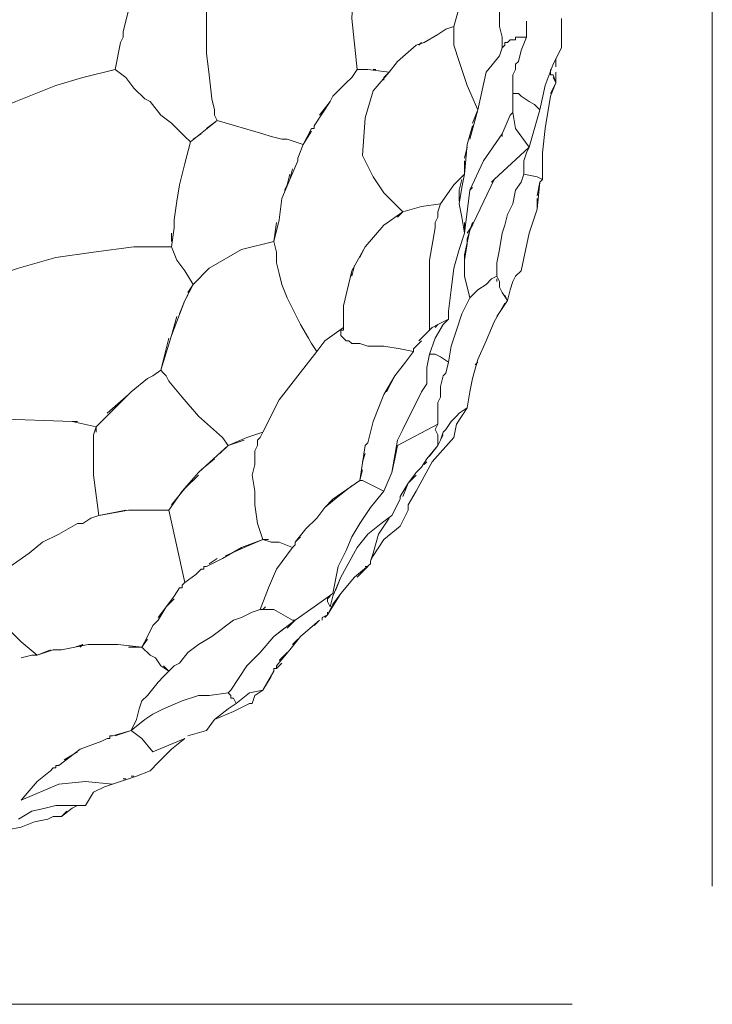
# Model space of a CAD drawing. Header units: inches. Extents: x 196 to 410, y 295 to 508.
# Tile 16 of 19: x 372 to 403, y 403 to 447. Entities that reach past the tile are written whole.
import ezdxf

# ---------------------------------------------------------------- set-up
doc = ezdxf.new("R2010")
doc.units = ezdxf.units.IN
doc.header["$MEASUREMENT"] = 0
doc.layers.add('Livello 1', color=7, linetype='Continuous')

# ---------------------------------------------------------------- blocks, each defined once
blk = doc.blocks.new('block 2')
at = {"layer": 'Livello 1', "color": 7, "lineweight": 9, "true_color": 0xffffff}
for points in [[(387.46, 451.4), (386.98, 449.601), (386.86, 447.32), (387.1, 445.04)], [(393.7, 446.24), (393.7, 446.12), (393.58, 446), (393.58, 446.24), (393.58, 446.48), (393.46, 446.96), (393.46, 447.801), (393.46, 448.641), (393.58, 449), (393.58, 449.48), (393.7, 450.08), (393.82, 450.801)], [(381.1, 450.681), (380.98, 450.32), (380.86, 450.2), (380.74, 449.721), (380.62, 449.24), (380.499, 448.761), (380.38, 447.801), (380.38, 446.841), (380.38, 445.761), (380.499, 444.801), (380.62, 443.721), (380.74, 443.24), (380.74, 443), (380.86, 442.761), (380.259, 442.28)], [(392.74, 449.841), (392.38, 449.12), (392.02, 448.521), (391.66, 447.801), (391.419, 446.96), (391.06, 446.841)], [(376.9, 447.681), (376.66, 446.721)], [(396.22, 447.32), (396.22, 447.2)], [(390.7, 446.601), (391.06, 446.841)], [(391.419, 446.96), (391.419, 446.841)], [(391.66, 445.4), (391.419, 446.12), (391.419, 446.841)], [(394.66, 447.2), (394.66, 446.48)], [(396.22, 447.08), (396.22, 447.2)], [(396.22, 447.2), (396.22, 447.2)], [(396.22, 447.2), (396.22, 447.2)], [(396.22, 447.08), (396.22, 447.08)], [(396.22, 447.08), (396.22, 446.96)], [(396.22, 447.08), (396.22, 447.08)], [(396.22, 446), (396.22, 446.96)], [(376.66, 446.48), (376.54, 446.24)], [(376.66, 446.48), (376.66, 446.721)], [(390.7, 446.601), (390.1, 446.24)], [(390.7, 446.601), (390.7, 446.601)], [(390.7, 446.601), (390.7, 446.601)], [(393.7, 446.24), (393.82, 446.24), (393.94, 446.36)], [(393.94, 446.36), (393.82, 446.24)], [(393.94, 446.36), (394.179, 446.36)], [(394.179, 446.48), (394.179, 446.48)], [(394.66, 446.48), (394.3, 446.48), (394.179, 446.48)], [(394.179, 446.36), (394.179, 446.48)], [(394.179, 446.48), (394.179, 446.48)], [(394.179, 446.36), (394.179, 446.36)], [(394.3, 446.48), (394.3, 446.48)], [(394.66, 446.48), (394.419, 445.881)], [(396.22, 446.721), (396.22, 446)], [(376.3, 445.04), (376.54, 446.24)], [(388.54, 444.92), (388.9, 445.4), (389.74, 446.12)], [(389.74, 446.12), (390.1, 446.24)], [(389.98, 446.24), (389.86, 446.12)], [(393.58, 446), (393.46, 445.641), (392.86, 444.92), (392.499, 443.24)], [(393.58, 446), (393.7, 446.12)], [(393.58, 446), (393.58, 446)], [(393.7, 446.12), (393.7, 446.12)], [(393.7, 446.12), (393.7, 446.12)], [(395.86, 445.28), (396.22, 446)], [(394.3, 445.4), (394.419, 445.881)], [(395.98, 445.521), (395.98, 445.16)], [(373.66, 444.32), (374.86, 444.681), (376.3, 445.04)], [(376.3, 445.04), (376.78, 444.681)], [(386.62, 444.44), (386.86, 444.681), (387.1, 445.04)], [(387.1, 445.04), (386.86, 444.681)], [(387.22, 445.04), (387.1, 445.04)], [(387.22, 445.04), (387.22, 445.04)], [(387.22, 445.04), (387.58, 445.04)], [(387.22, 445.04), (387.22, 445.04)], [(388.54, 444.92), (387.58, 445.04)], [(387.82, 445.04), (387.94, 445.04)], [(391.66, 445.4), (392.02, 444.32), (392.499, 443.24), (392.14, 441.92)], [(394.179, 445.04), (394.06, 444.801)], [(394.3, 445.4), (394.179, 445.28)], [(394.179, 445.04), (394.179, 445.28)], [(395.259, 443.24), (395.499, 444.32), (395.86, 445.28)], [(395.74, 444.92), (395.74, 445.04)], [(395.74, 445.04), (395.74, 445.04)], [(395.74, 445.04), (395.74, 445.04)], [(395.74, 445.04), (395.74, 445.04)], [(395.74, 445.04), (395.74, 445.04)], [(395.74, 445.04), (395.74, 445.04)], [(395.74, 445.04), (395.74, 445.04)], [(377.14, 444.2), (376.78, 444.681)], [(389.14, 438.681), (388.3, 439.521), (387.82, 440.24), (387.339, 441.2), (387.46, 442.881), (387.82, 444.08), (388.54, 444.92)], [(388.3, 444.681), (388.54, 444.92)], [(388.54, 444.92), (388.3, 444.681), (388.3, 444.561)], [(394.06, 444.08), (394.06, 444.801)], [(395.74, 444.801), (395.74, 444.92)], [(395.74, 444.92), (395.74, 444.92)], [(395.74, 444.92), (395.74, 444.92)], [(395.74, 444.92), (395.74, 444.92)], [(395.74, 444.92), (395.74, 444.92)], [(395.74, 444.92), (395.74, 444.92)], [(395.74, 444.92), (395.74, 444.92)], [(395.74, 444.92), (395.74, 444.92)], [(395.74, 444.801), (395.86, 444.801)], [(395.86, 444.801), (395.86, 444.801)], [(395.86, 444.801), (395.98, 444.44)], [(395.98, 444.44), (395.86, 444.681)], [(395.98, 444.92), (395.98, 444.44)], [(370.06, 442.881), (371.86, 443.601), (373.66, 444.32)], [(377.14, 444.2), (377.62, 443.721)], [(386.62, 444.44), (386.02, 443.841)], [(395.98, 444.44), (395.74, 443.841)], [(395.74, 443.96), (395.98, 444.44)], [(377.86, 443.601), (377.62, 443.721)], [(385.419, 443), (385.9, 443.601), (386.02, 443.841)], [(394.06, 443.12), (394.06, 444.08)], [(394.06, 444.08), (394.06, 443.601)], [(394.06, 443.96), (394.06, 443.96)], [(394.3, 443.96), (394.06, 443.96)], [(394.3, 443.96), (394.419, 443.841)], [(394.78, 443.601), (394.419, 443.841)], [(395.499, 442.4), (395.74, 443.841)], [(377.86, 443.601), (378.339, 443)], [(385.9, 443.601), (385.179, 442.521), (385.179, 442.4), (385.06, 442.4)], [(394.06, 443.48), (394.06, 443.24)], [(394.78, 443.601), (395.02, 443.48), (395.259, 443.24), (395.02, 442.4), (394.78, 441.561)], [(395.02, 443.48), (395.02, 443.48)], [(395.259, 443.24), (395.02, 443.48)], [(378.82, 442.641), (378.339, 443)], [(392.259, 442.641), (392.499, 443.24)], [(393.58, 442.16), (393.94, 443)], [(394.78, 441.561), (394.179, 442.4), (394.06, 443.12), (393.94, 443)], [(378.82, 442.641), (379.419, 442.04)], [(380.38, 442.4), (380.86, 442.761), (382.9, 442.16), (383.259, 442.04)], [(384.46, 441.08), (384.7, 441.681), (385.06, 442.4)], [(385.179, 442.521), (385.179, 442.521)], [(385.179, 442.4), (385.179, 442.4)], [(392.02, 441.681), (392.259, 442.521)], [(395.499, 442.4), (395.38, 441.32)], [(379.419, 442.04), (379.66, 441.801), (379.419, 440.841)], [(379.66, 441.801), (380.259, 442.28)], [(380.14, 442.16), (379.78, 441.92)], [(380.259, 442.28), (380.259, 442.28)], [(380.259, 442.28), (380.259, 442.28)], [(383.259, 442.04), (383.74, 441.92)], [(385.06, 442.28), (384.7, 441.681), (384.339, 441.801)], [(391.9, 437.721), (392.14, 439.641), (392.74, 440.96), (393.58, 442.16)], [(393.58, 442.04), (393.58, 442.16)], [(383.98, 441.92), (383.74, 441.92)], [(383.98, 441.92), (384.339, 441.801)], [(384.7, 441.681), (384.46, 441.08), (384.46, 440.96)], [(392.02, 441.681), (391.9, 440.36), (391.419, 439.881)], [(391.9, 441.08), (392.02, 441.561)], [(392.14, 434.841), (391.9, 435.801), (391.9, 436.761), (392.14, 437.841), (393.22, 440.12), (394.78, 441.561)], [(394.419, 440), (394.54, 440.36), (394.54, 440.48), (394.54, 440.96), (394.66, 441.32), (394.78, 441.561)], [(384.46, 441.08), (384.46, 441.08)], [(395.38, 441.2), (395.38, 441.32)], [(395.38, 441.2), (395.38, 440.721)], [(379.419, 440.841), (379.179, 439.881)], [(383.38, 437.36), (383.62, 438.32), (383.74, 439.28), (384.1, 440.12), (384.46, 440.96)], [(391.9, 440.36), (391.9, 440.96)], [(395.38, 440.12), (395.38, 440.721)], [(384.1, 440.36), (383.98, 439.881), (383.86, 439.641)], [(384.22, 440.601), (384.1, 440.12)], [(391.9, 440.36), (391.78, 439.761), (391.66, 439.04), (391.78, 438.44), (391.9, 437.721), (391.66, 437), (391.419, 436.16)], [(395.14, 440.24), (394.54, 440.36)], [(395.38, 440.12), (395.14, 440.24)], [(395.38, 440.601), (395.38, 440.12)], [(379.06, 439.16), (379.179, 439.881)], [(383.98, 439.881), (383.98, 439.881)], [(391.419, 439.881), (390.82, 439.04)], [(390.82, 439.04), (391.419, 439.881)], [(391.66, 439.16), (391.66, 439.641), (391.78, 440.12)], [(392.14, 439.761), (392.14, 439.761)], [(392.259, 439.761), (392.14, 439.641)], [(393.1, 440), (393.22, 440.12)], [(394.179, 439.641), (394.419, 440)], [(395.14, 438.801), (395.259, 440)], [(395.259, 440), (395.14, 439.4)], [(395.38, 440.12), (395.259, 440)], [(394.179, 439.641), (394.06, 439.04)], [(379.06, 439.16), (378.94, 438.32), (378.94, 438.2)], [(388.9, 438.44), (389.14, 438.681), (389.98, 438.92), (390.82, 439.04), (390.7, 438.681), (390.7, 438.44), (390.58, 438.2), (390.58, 437.96), (390.339, 436.521), (390.339, 435.08), (390.339, 434.24), (390.339, 433.881), (390.339, 433.4)], [(391.9, 438.2), (391.9, 437.721), (391.78, 438.44), (391.66, 439.04)], [(393.82, 438.561), (394.06, 439.04)], [(395.14, 439.28), (395.14, 438.801)], [(386.499, 433.521), (386.499, 434.48), (386.86, 436.04), (387.46, 437.12), (388.3, 438.08), (389.14, 438.681)], [(393.82, 438.561), (393.7, 438.08)], [(394.419, 436.04), (394.78, 437.721), (395.14, 438.801)], [(378.94, 438.32), (378.94, 438.32)], [(378.94, 438.2), (378.94, 438.2)], [(378.94, 438.08), (378.94, 438.2)], [(378.94, 438.2), (378.94, 438.2)], [(378.94, 438.08), (378.94, 438.08)], [(378.94, 438.08), (378.94, 437.96)], [(378.94, 438.08), (378.94, 438.08)], [(383.499, 438.2), (383.38, 437.36)], [(392.259, 438.2), (392.02, 437.48)], [(392.02, 437.721), (392.259, 438.08)], [(393.58, 437.721), (393.7, 438.08)], [(378.82, 437.12), (378.94, 437.96)], [(378.82, 437.721), (378.82, 437.36)], [(393.58, 437.721), (393.46, 437)], [(370.419, 435.561), (370.9, 435.801), (371.259, 435.92), (371.98, 436.16), (372.82, 436.4), (373.66, 436.641), (375.339, 436.881), (377.14, 437.12)], [(378.82, 437.12), (377.14, 437.12)], [(378.46, 437.12), (378.82, 437.12), (379.06, 436.521)], [(379.78, 435.44), (380.499, 436.16), (381.94, 437), (383.38, 437.36)], [(383.38, 437.36), (383.499, 436.881)], [(383.38, 437.36), (383.38, 437.36)], [(387.46, 437.12), (387.22, 436.641)], [(391.9, 435.801), (391.9, 436.521), (392.02, 437.24)], [(392.02, 437.24), (392.02, 437.48)], [(383.499, 436.881), (383.499, 436.641), (383.499, 436.4), (383.62, 435.92), (383.74, 435.44), (383.98, 434.841), (384.58, 433.641), (384.94, 433.04), (385.06, 432.801), (385.3, 432.44)], [(393.339, 435.801), (393.339, 436.4), (393.46, 437)], [(379.419, 436.04), (379.06, 436.521)], [(386.98, 436.28), (386.86, 435.801)], [(393.339, 436.4), (393.339, 436.4)], [(393.339, 436.4), (393.339, 436.16)], [(379.419, 436.04), (379.78, 435.44), (379.419, 434.721)], [(386.86, 435.801), (386.86, 435.92)], [(391.419, 436.16), (391.3, 435.2), (391.179, 434.24), (391.179, 433.881), (390.94, 433.761)], [(391.9, 435.801), (391.9, 435.801)], [(392.14, 434.841), (391.9, 435.801)], [(393.339, 435.801), (393.1, 435.681), (392.86, 435.44), (392.499, 435.2), (392.38, 435.08), (392.259, 434.96), (392.14, 434.841)], [(393.339, 436.04), (393.339, 435.801)], [(393.339, 435.801), (393.46, 435.561)], [(394.179, 435.801), (394.06, 435.561)], [(394.179, 435.801), (394.419, 436.04)], [(379.54, 435.08), (379.78, 435.44)], [(393.339, 435.561), (393.339, 435.681)], [(393.46, 435.44), (393.46, 435.561)], [(393.46, 435.44), (393.46, 435.44)], [(393.46, 435.44), (393.46, 435.44)], [(393.46, 435.44), (393.46, 435.44)], [(393.46, 435.44), (393.46, 435.44)], [(393.46, 435.44), (393.46, 435.44)], [(393.46, 435.32), (393.46, 435.44)], [(393.94, 435.2), (394.06, 435.561)], [(379.179, 434.12), (379.419, 434.721), (379.54, 434.96)], [(393.7, 434.96), (393.82, 434.721), (393.339, 434)], [(393.46, 435.32), (393.58, 435.08)], [(393.94, 435.2), (393.82, 434.721), (393.58, 435.08)], [(379.419, 434.721), (378.82, 433.16)], [(391.179, 431.96), (391.3, 432.681), (391.54, 433.4), (391.78, 434.12), (392.14, 434.841)], [(392.14, 434.841), (392.14, 434.841)], [(392.14, 434.841), (392.14, 434.841)], [(392.259, 431.24), (392.499, 432.08), (392.86, 432.92), (393.22, 433.761), (393.7, 434.601)], [(378.339, 431.601), (378.82, 433.16), (379.06, 434)], [(390.7, 433.641), (390.46, 433.521), (390.339, 433.4)], [(390.339, 432.32), (390.58, 433.04), (390.94, 433.641)], [(390.58, 433.521), (390.7, 433.641), (390.94, 433.761), (391.179, 433.881)], [(391.179, 433.881), (390.94, 433.641)], [(391.179, 433.881), (391.179, 434)], [(383.62, 430.28), (384.46, 431.36), (385.3, 432.44), (385.66, 432.92), (386.499, 433.521)], [(386.499, 433.04), (386.38, 433.16), (386.38, 433.28), (386.38, 433.4), (386.499, 433.4), (386.499, 433.521)], [(390.339, 433.4), (389.86, 432.92)], [(390.1, 433.16), (390.339, 433.4)], [(390.339, 433.4), (390.46, 433.521)], [(378.7, 433.04), (378.339, 431.601), (377.98, 431.36)], [(385.66, 432.92), (385.66, 432.92)], [(386.74, 432.92), (386.62, 432.92), (386.499, 433.04)], [(386.499, 433.04), (386.499, 433.04)], [(389.62, 432.44), (389.02, 432.561), (388.3, 432.681), (387.94, 432.681), (387.58, 432.681), (387.22, 432.801), (387.1, 432.801), (386.86, 432.801), (386.74, 432.92)], [(389.74, 432.681), (389.98, 432.92)], [(389.62, 432.44), (389.259, 431.96), (388.78, 431.36), (388.3, 430.521)], [(389.74, 432.681), (389.62, 432.561)], [(389.62, 432.44), (389.62, 432.561)], [(390.339, 432.32), (390.22, 431.721), (390.22, 431)], [(390.339, 432.32), (390.58, 432.32), (390.82, 432.2), (391.179, 431.96), (391.06, 431.48)], [(388.419, 430.641), (388.78, 431.36), (389.259, 431.96)], [(392.499, 431.96), (392.38, 431.841)], [(392.38, 431.841), (392.38, 431.841)], [(377.74, 431.24), (377.98, 431.36), (378.339, 431.601), (378.46, 431.48), (378.58, 431.36), (378.7, 431.12), (379.3, 430.4), (380.02, 429.561), (381.1, 428.601)], [(390.94, 431.36), (391.06, 431.48)], [(377.74, 431.24), (377.02, 430.641)], [(389.98, 430.641), (390.22, 431)], [(390.94, 431.36), (390.82, 430.881)], [(392.14, 430.641), (392.259, 431.24)], [(375.46, 429.08), (377.02, 430.641)], [(376.9, 430.521), (375.94, 429.681)], [(387.82, 429.32), (388.3, 430.521)], [(389.14, 428.96), (389.98, 430.641)], [(390.82, 430.4), (390.82, 430.881)], [(392.14, 430.641), (392.02, 429.92), (391.66, 429.681), (391.54, 429.561)], [(392.02, 429.92), (392.14, 430.641)], [(382.9, 428.841), (383.62, 430.28)], [(390.82, 430.4), (390.7, 430.16)], [(390.7, 429.681), (390.7, 430.16)], [(390.7, 429.681), (390.7, 429.2), (388.9, 428.24)], [(389.74, 426.2), (390.46, 427.521), (391.419, 428.601), (391.54, 429.2), (392.02, 429.92)], [(390.7, 430.04), (390.7, 429.681)], [(391.3, 429.32), (391.54, 429.561), (391.66, 429.681), (392.02, 429.92)], [(369.82, 429.32), (371.02, 429.44), (374.38, 429.32), (375.46, 429.08)], [(374.38, 429.32), (374.62, 429.32)], [(387.82, 429.32), (387.58, 428.36)], [(390.7, 429.2), (390.58, 428.96)], [(391.3, 429.32), (391.06, 428.96)], [(391.54, 429.561), (391.419, 429.44)], [(391.54, 429.561), (391.54, 429.561)], [(375.46, 429.08), (375.339, 428.721)], [(375.46, 428.841), (375.46, 429.08)], [(382.9, 428.841), (382.179, 428.601)], [(382.9, 428.841), (382.78, 428.601), (382.66, 428.48), (382.66, 428.24), (382.54, 428), (382.54, 427.4), (382.419, 426.92), (382.54, 426.2), (382.54, 425.601), (382.66, 424.761), (382.78, 424.4), (382.9, 424.04)], [(389.02, 428.721), (389.14, 428.96)], [(390.58, 429.08), (390.58, 429.08)], [(390.58, 429.08), (390.58, 429.08)], [(390.58, 429.08), (390.58, 429.08)], [(390.58, 428.96), (390.58, 428.96)], [(390.58, 428.96), (390.58, 428.96)], [(390.7, 428.721), (390.58, 428.96)], [(390.94, 428.841), (390.82, 428.48), (390.7, 428.24), (390.7, 428.601)], [(390.94, 428.841), (391.06, 428.96)], [(375.339, 428.36), (375.339, 428.721)], [(375.339, 428.36), (375.339, 427.641), (375.339, 427.521)], [(380.98, 427.881), (381.339, 428.24), (382.179, 428.601)], [(381.1, 428.601), (381.339, 428.24)], [(382.06, 428.48), (381.339, 428.24)], [(382.179, 428.601), (382.179, 428.601)], [(382.179, 428.601), (382.179, 428.601)], [(387.22, 426.681), (387.46, 428.24), (387.58, 428.36)], [(388.66, 427.04), (388.9, 428.48)], [(389.02, 428.721), (388.9, 428.48)], [(390.7, 428.48), (390.7, 428.24), (390.22, 427.641)], [(390.7, 428.721), (390.7, 428.601)], [(390.7, 428.601), (390.7, 428.601)], [(390.7, 428.601), (390.7, 428.601)], [(390.82, 428.48), (390.94, 428.721)], [(381.339, 428.24), (380.02, 427.04)], [(388.9, 428.24), (388.78, 427.641), (388.66, 427.04), (388.3, 426.2), (387.339, 426.681)], [(387.46, 427.881), (387.339, 427.521)], [(387.46, 428.24), (387.46, 428.24)], [(390.339, 427.761), (390.7, 428.24)], [(375.339, 427.641), (375.339, 427.641)], [(375.339, 427.521), (375.339, 426.92)], [(375.339, 427.521), (375.339, 427.521)], [(375.339, 427.521), (375.339, 427.521)], [(375.339, 427.521), (375.339, 427.521)], [(380.14, 427.16), (380.74, 427.641)], [(389.98, 427.28), (390.22, 427.641)], [(390.22, 427.521), (390.1, 427.4)], [(390.22, 427.641), (390.22, 427.641)], [(390.22, 427.641), (390.22, 427.641)], [(378.7, 425.36), (379.3, 426.2), (380.02, 427.04)], [(387.339, 427.16), (387.22, 426.681), (386.02, 425.841), (385.66, 425.48)], [(389.38, 426.561), (389.74, 427.04)], [(389.98, 427.28), (389.74, 427.04)], [(376.78, 425.36), (375.58, 425.12), (375.339, 426.92)], [(380.02, 426.92), (379.419, 426.32), (378.82, 425.601)], [(387.22, 426.681), (387.339, 426.681)], [(387.339, 426.681), (387.339, 426.681)], [(387.339, 426.681), (387.339, 426.681)], [(387.339, 426.681), (387.339, 426.681)], [(387.339, 426.681), (387.339, 426.681)], [(387.58, 426.561), (387.58, 426.561)], [(389.74, 426.92), (389.38, 426.561), (389.02, 425.96), (389.02, 425.841), (388.66, 425.12)], [(389.14, 425.96), (389.38, 426.561)], [(385.3, 425), (385.66, 425.48), (386.259, 425.96), (386.86, 426.44)], [(388.3, 426.2), (387.7, 425.48)], [(389.38, 425.601), (389.74, 426.2)], [(386.02, 425.841), (386.02, 425.841)], [(388.66, 425.12), (389.02, 425.841)], [(389.02, 425.96), (389.02, 425.96)], [(375.58, 425.12), (376.9, 425.36)], [(378.7, 425.36), (378.58, 425.36), (377.74, 425.36), (376.9, 425.36)], [(377.02, 425.36), (377.86, 425.36), (378.58, 425.36)], [(378.7, 425.36), (379.419, 422.12)], [(386.02, 421.641), (386.259, 422.841), (386.62, 423.561), (386.86, 424.16), (387.22, 424.761), (387.7, 425.48)], [(389.02, 424.641), (389.38, 425.36)], [(389.38, 425.36), (389.38, 425.601)], [(374.86, 424.761), (375.22, 425), (375.58, 425.12)], [(385.3, 425), (384.82, 424.521), (384.339, 423.92), (384.339, 423.801), (384.22, 423.681), (383.62, 423.92), (383.259, 423.92)], [(387.1, 423.681), (387.58, 424.28), (388.179, 424.761), (388.66, 425.12)], [(387.82, 423.32), (387.7, 423.08), (387.82, 423.44), (388.06, 424.28), (388.3, 424.641), (388.54, 425)], [(374.62, 424.761), (373.78, 424.28), (373.06, 423.92), (372.46, 423.44), (371.62, 422.841), (371.02, 422.841), (370.179, 422.841)], [(374.62, 424.761), (374.86, 424.761)], [(389.02, 424.641), (388.3, 424.04), (387.82, 423.32)], [(382.9, 424.04), (381.94, 423.681), (381.1, 423.2)], [(381.22, 423.32), (382.06, 423.681), (382.9, 424.04), (383.259, 423.92), (383.62, 423.92)], [(383.14, 424.04), (382.9, 424.04)], [(384.339, 423.92), (384.58, 424.16)], [(387.58, 424.16), (387.58, 424.16)], [(384.22, 423.681), (383.499, 422.721)], [(384.339, 423.801), (384.22, 423.681)], [(386.38, 422.36), (387.1, 423.681)], [(380.38, 422.841), (381.1, 423.2)], [(380.86, 423.2), (380.499, 422.96)], [(387.7, 422.96), (387.7, 423.08)], [(387.82, 423.44), (387.82, 423.44)], [(383.499, 422.721), (383.14, 421.881), (382.78, 420.92), (382.419, 420.801), (382.179, 420.681), (381.94, 420.561), (381.58, 420.44), (380.62, 419.721), (380.02, 419.36), (379.54, 419), (379.179, 418.521), (378.94, 418.4), (378.7, 418.16)], [(379.3, 422), (379.419, 422.12), (379.9, 422.48), (380.14, 422.721)], [(380.259, 422.721), (380.14, 422.721), (379.9, 422.48)], [(380.259, 422.721), (380.259, 422.841)], [(380.38, 422.841), (380.259, 422.841)], [(387.7, 422.96), (386.98, 422.36), (386.38, 421.641), (385.78, 420.681), (385.66, 420.561)], [(387.1, 422.36), (387.46, 422.721)], [(387.46, 422.721), (387.1, 422.36)], [(387.46, 422.721), (387.58, 422.841)], [(387.58, 422.841), (387.46, 422.841)], [(386.02, 421.521), (386.38, 422.36)], [(386.38, 422.36), (386.14, 421.761)], [(379.3, 422), (379.3, 421.881), (379.179, 421.881), (378.94, 421.521)], [(379.179, 421.881), (379.179, 421.881)], [(379.3, 421.881), (379.3, 421.881)], [(378.22, 420.561), (378.58, 421.04), (378.94, 421.521)], [(378.94, 421.4), (378.58, 421.04)], [(386.02, 421.641), (385.179, 421.04), (384.339, 420.44)], [(386.38, 421.641), (386.02, 421.16), (385.78, 420.681)], [(385.9, 421.521), (385.78, 421.4), (385.78, 421.28), (385.9, 421.04)], [(386.02, 421.521), (385.9, 421.04)], [(378.58, 421.04), (378.22, 420.44)], [(382.78, 420.92), (382.78, 420.92)], [(382.78, 420.92), (383.14, 420.92)], [(383.02, 421.04), (382.9, 420.92)], [(383.38, 420.92), (383.14, 420.92)], [(383.259, 420.92), (383.38, 420.92)], [(383.38, 420.92), (384.22, 420.44), (384.339, 420.44)], [(377.98, 420.2), (378.22, 420.44)], [(383.38, 419.721), (384.339, 420.44)], [(384.339, 420.44), (383.98, 420.08)], [(384.58, 419.721), (385.419, 420.44)], [(385.419, 420.44), (385.179, 420.2)], [(385.78, 420.681), (385.54, 420.561)], [(385.54, 420.44), (385.54, 420.561)], [(385.78, 420.801), (385.78, 420.681)], [(371.38, 420.08), (371.499, 420.08), (372.1, 419.48), (372.82, 418.881)], [(377.98, 420.2), (377.74, 419.721)], [(383.86, 420.08), (383.38, 419.721)], [(377.74, 419.601), (377.499, 419.24), (376.419, 419.36)], [(377.499, 419.24), (377.74, 419.721)], [(383.38, 419.721), (382.78, 419), (382.179, 418.4), (381.46, 417.32), (381.339, 417.2)], [(384.58, 419.721), (384.1, 419.12), (383.499, 418.4)], [(384.22, 419.36), (384.46, 419.601)], [(372.82, 418.881), (373.54, 419.12)], [(373.419, 419.12), (372.82, 418.881)], [(373.66, 419.12), (373.54, 419.12)], [(373.66, 419.12), (373.78, 419.12)], [(373.66, 419.12), (373.66, 419.12)], [(373.66, 419.12), (373.66, 419.12)], [(375.1, 419.36), (373.9, 419.12), (373.78, 419.12)], [(373.78, 419.12), (373.78, 419.12)], [(373.78, 419.12), (373.78, 419.12)], [(373.9, 419.12), (373.9, 419.12)], [(374.499, 419.24), (374.86, 419.36)], [(374.86, 419.36), (374.74, 419.24)], [(375.1, 419.36), (376.179, 419.36), (376.3, 419.36), (376.419, 419.36)], [(375.94, 419.36), (375.339, 419.36)], [(376.179, 419.36), (376.179, 419.36)], [(376.3, 419.36), (376.3, 419.36)], [(376.419, 419.36), (376.419, 419.36)], [(376.419, 419.36), (376.419, 419.36)], [(376.9, 419.24), (377.499, 419.24)], [(377.86, 418.881), (377.499, 419.24)], [(372.82, 418.881), (372.58, 418.881), (372.1, 418.761)], [(377.86, 418.881), (378.1, 418.761)], [(378.339, 418.4), (378.1, 418.761)], [(383.62, 418.641), (383.98, 419)], [(378.339, 418.4), (378.7, 418.16), (378.46, 417.92), (378.22, 417.681), (377.74, 417.08), (377.499, 416.841), (377.38, 416.48), (377.259, 416), (377.02, 415.521)], [(378.7, 418.16), (378.46, 418.4)], [(382.179, 418.4), (382.179, 418.4)], [(383.499, 418.28), (383.38, 418.28)], [(383.38, 418.28), (383.38, 418.16)], [(383.38, 418.28), (383.38, 418.28)], [(383.499, 418.28), (383.74, 418.521)], [(383.74, 418.521), (383.499, 418.28)], [(383.499, 418.28), (383.499, 418.4)], [(382.9, 417.32), (383.38, 418.16)], [(383.259, 417.92), (382.9, 417.32)], [(383.38, 418.16), (383.38, 418.16)], [(383.38, 418.16), (383.38, 418.16)], [(381.7, 416.721), (382.3, 417.2), (382.9, 417.32), (382.54, 417.08)], [(377.02, 415.521), (377.62, 416), (377.98, 416.24), (378.46, 416.48), (379.3, 416.841), (380.02, 417.08), (380.499, 417.08), (381.339, 417.2)], [(381.339, 417.2), (381.46, 417.08), (381.46, 416.96)], [(381.46, 417.08), (381.46, 417.08)], [(381.58, 416.96), (381.46, 416.96)], [(381.58, 416.96), (381.7, 416.721)], [(382.54, 417.08), (382.419, 416.721)], [(382.419, 416.721), (382.54, 417.08)], [(382.54, 417.08), (382.54, 417.08)], [(380.38, 415.521), (380.74, 416), (381.339, 416.48)], [(382.419, 416.721), (382.3, 416.721), (381.58, 416.36), (380.74, 416)], [(381.339, 416.48), (381.7, 416.721)], [(376.06, 415.16), (375.94, 415.16), (375.7, 415.04)], [(375.94, 415.16), (375.94, 415.16)], [(376.06, 415.28), (376.06, 415.28)], [(376.06, 415.16), (376.06, 415.28), (376.179, 415.28)], [(377.02, 415.521), (376.179, 415.28)], [(376.3, 415.28), (377.02, 415.521)], [(377.98, 414.561), (377.499, 415.16), (377.02, 415.521)], [(379.419, 415.16), (377.98, 414.561)], [(379.419, 415.16), (378.82, 414.681), (378.22, 414.08)], [(380.38, 415.521), (379.54, 415.28)], [(374.74, 414.681), (373.78, 413.96), (373.66, 413.96), (373.66, 413.841)], [(374.74, 414.681), (375.7, 415.04)], [(374.02, 414.2), (374.62, 414.561)], [(373.54, 413.841), (373.419, 413.721), (372.82, 413.24)], [(373.54, 413.841), (373.54, 413.841)], [(373.54, 413.841), (373.66, 413.841)], [(373.54, 413.841), (373.54, 413.841)], [(373.66, 413.96), (373.66, 413.96)], [(373.78, 413.96), (373.78, 413.96)], [(378.22, 414.08), (377.86, 413.721), (377.259, 413.48), (376.9, 413.36)], [(372.82, 413.24), (373.419, 413.721)], [(376.179, 413.12), (376.9, 413.36)], [(376.78, 413.36), (376.66, 413.36)], [(377.02, 413.48), (377.14, 413.48)], [(377.259, 413.48), (377.86, 413.721)], [(372.82, 413.24), (372.1, 412.4)], [(372.1, 412.4), (373.78, 413.12), (374.98, 413.24), (376.179, 413.12)], [(374.98, 412.16), (375.339, 412.761), (375.82, 413)], [(376.179, 413.12), (375.82, 413)], [(376.54, 413.24), (376.179, 413.12)], [(373.179, 412.04), (372.58, 411.92)], [(373.179, 412.04), (373.66, 412.16)], [(374.98, 412.16), (374.38, 412.16), (373.66, 412.16)], [(374.62, 412.16), (374.38, 412.04), (373.9, 411.681)], [(374.38, 412.04), (374.38, 412.04)], [(374.62, 412.16), (374.62, 412.16)], [(374.98, 412.16), (374.62, 412.16)], [(374.62, 412.16), (374.98, 412.16)], [(374.62, 412.16), (374.62, 412.16)], [(368.14, 409.641), (368.62, 409.641), (369.1, 409.641), (369.339, 409.881), (369.58, 410), (369.82, 410.24), (370.179, 410.36), (370.419, 410.48), (371.499, 411.08), (372.1, 411.2), (372.7, 411.44), (373.3, 411.561), (373.54, 411.681), (373.9, 411.681)], [(371.98, 411.561), (372.58, 411.92)], [(373.9, 411.681), (374.14, 411.92)]]:
    blk.add_lwpolyline(points, dxfattribs=at)

msp = doc.modelspace()

# ---------------------------------------------------------------- linework, layer by layer
at = {"layer": 'Livello 1', "color": 168, "lineweight": 9, "true_color": 0x121617}
for points in [[(402.959, 508.34), (402.959, 408.56)], [(396.7, 403.287), (310.42, 403.287)]]:
    msp.add_lwpolyline(points, dxfattribs=at)

# ---------------------------------------------------------------- block references
at = {"layer": 'Livello 1'}
msp.add_blockref('block 2', (0, 0), dxfattribs=at)

doc.saveas('drawing.dxf')
